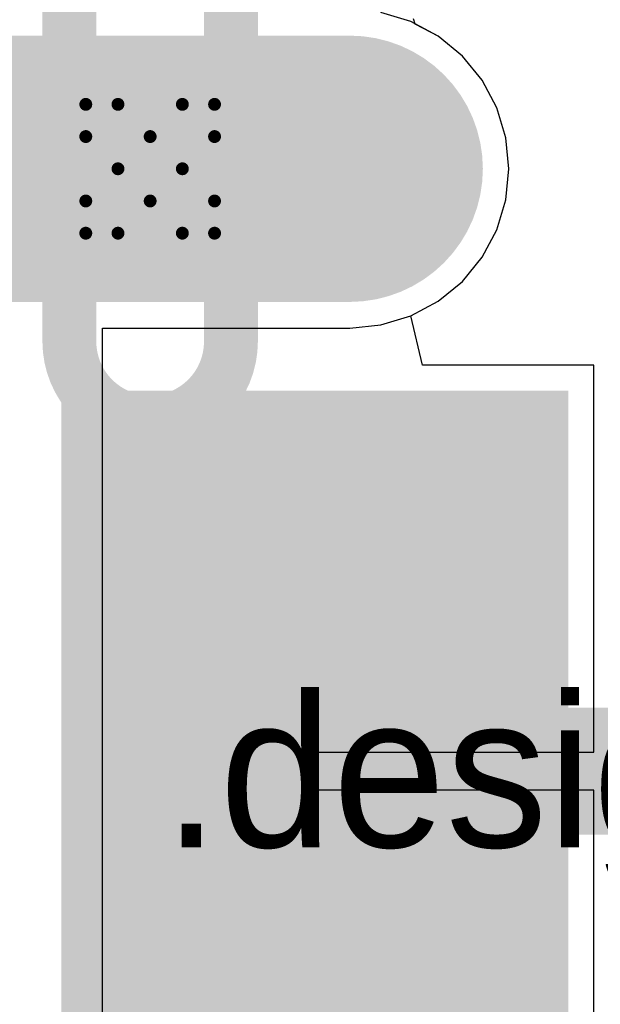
# Model space of a CAD drawing. Header units: millimetres. Extents: x 138 to 555, y 26 to 334.
# Tile 221 of 256: x 161.11 to 163.4, y 185.59 to 189.47. Entities that reach past the tile are written whole.
import ezdxf

# ---------------------------------------------------------------- set-up
doc = ezdxf.new("R2010")
doc.units = ezdxf.units.MM
for name, color, linetype in [('BottomLayer', 5, 'Continuous'), ('BottomSolder', 6, 'Continuous'), ('DrillDrawing', 1, 'Continuous'), ('Mechanical27', 56, 'Continuous'), ('MidLayer1', 16, 'Continuous'), ('MidLayer2', 76, 'Continuous'), ('MidLayer3', 90, 'Continuous'), ('MidLayer4', 156, 'Continuous'), ('MultiLayer', 9, 'Continuous'), ('PadHoleLayer', 156, 'Continuous'), ('TopLayer', 1, 'Continuous'), ('TopPaste', 8, 'Continuous'), ('TopSolder', 216, 'Continuous')]:
    doc.layers.add(name, color=color, linetype=linetype)

# ---------------------------------------------------------------- blocks, each defined once
blk = doc.blocks.new('CON_USBMICROAB_MOLEX_47590_0001_H3_805')
at = {"layer": 'BottomLayer', "const_width": 0.85}
blk.add_lwpolyline([(-2.375, 1.5875), (-2.375, 0.0125)], dxfattribs=at)
at = {"layer": 'BottomLayer', "const_width": 0.425}
for points in [[(-2.5875, 1.5875, 1), (-2.1625, 1.5875, 1)], [(-2.5875, 0.0125, 1), (-2.1625, 0.0125, 1)]]:
    blk.add_lwpolyline(points, format="xyb", close=True, dxfattribs=at)
at = {"layer": 'BottomSolder', "const_width": 1.05}
blk.add_lwpolyline([(-2.375, 1.5875), (-2.375, 0.0125)], dxfattribs=at)
at = {"layer": 'BottomSolder', "const_width": 0.525}
for points in [[(-2.6375, 1.5875, 1), (-2.1125, 1.5875, 1)], [(-2.6375, 0.0125, 1), (-2.1125, 0.0125, 1)]]:
    blk.add_lwpolyline(points, format="xyb", close=True, dxfattribs=at)
at = {"layer": 'MidLayer1', "const_width": 0.85}
blk.add_lwpolyline([(-2.375, 1.5875), (-2.375, 0.0125)], dxfattribs=at)
at = {"layer": 'MidLayer1', "const_width": 0.425}
for points in [[(-2.5875, 1.5875, 1), (-2.1625, 1.5875, 1)], [(-2.5875, 0.0125, 1), (-2.1625, 0.0125, 1)]]:
    blk.add_lwpolyline(points, format="xyb", close=True, dxfattribs=at)
at = {"layer": 'MidLayer2', "const_width": 0.85}
blk.add_lwpolyline([(-2.375, 1.5875), (-2.375, 0.0125)], dxfattribs=at)
at = {"layer": 'MidLayer2', "const_width": 0.425}
for points in [[(-2.5875, 1.5875, 1), (-2.1625, 1.5875, 1)], [(-2.5875, 0.0125, 1), (-2.1625, 0.0125, 1)]]:
    blk.add_lwpolyline(points, format="xyb", close=True, dxfattribs=at)
at = {"layer": 'MidLayer3', "const_width": 0.85}
blk.add_lwpolyline([(-2.375, 1.5875), (-2.375, 0.0125)], dxfattribs=at)
at = {"layer": 'MidLayer3', "const_width": 0.425}
for points in [[(-2.5875, 1.5875, 1), (-2.1625, 1.5875, 1)], [(-2.5875, 0.0125, 1), (-2.1625, 0.0125, 1)]]:
    blk.add_lwpolyline(points, format="xyb", close=True, dxfattribs=at)
at = {"layer": 'MidLayer4', "const_width": 0.85}
blk.add_lwpolyline([(-2.375, 1.5875), (-2.375, 0.0125)], dxfattribs=at)
at = {"layer": 'MidLayer4', "const_width": 0.425}
for points in [[(-2.5875, 1.5875, 1), (-2.1625, 1.5875, 1)], [(-2.5875, 0.0125, 1), (-2.1625, 0.0125, 1)]]:
    blk.add_lwpolyline(points, format="xyb", close=True, dxfattribs=at)
at = {"layer": 'MultiLayer', "const_width": 0.85}
blk.add_lwpolyline([(-2.375, 1.5875), (-2.375, 0.0125)], dxfattribs=at)
at = {"layer": 'MultiLayer', "const_width": 0.425}
for points in [[(-2.5875, 1.5875, 1), (-2.1625, 1.5875, 1)], [(-2.5875, 0.0125, 1), (-2.1625, 0.0125, 1)]]:
    blk.add_lwpolyline(points, format="xyb", close=True, dxfattribs=at)
at = {"layer": 'PadHoleLayer', "const_width": 0.2125}
blk.add_lwpolyline([(-3.0562, 1.1187), (-1.6938, 1.1187, -1), (-1.6938, 0.4812), (-3.0562, 0.4812, -1)], format="xyb", close=True, dxfattribs=at)
at = {"layer": 'TopLayer', "const_width": 0.85}
blk.add_lwpolyline([(-2.375, 1.5875), (-2.375, 0.0125)], dxfattribs=at)
at = {"layer": 'TopLayer', "const_width": 0.425}
for points in [[(-2.5875, 1.5875, 1), (-2.1625, 1.5875, 1)], [(-2.5875, 0.0125, 1), (-2.1625, 0.0125, 1)]]:
    blk.add_lwpolyline(points, format="xyb", close=True, dxfattribs=at)
at = {"layer": 'TopLayer'}
blk.add_solid([(1.45, 2.4), (-1.45, 2.4), (1.45, 0.5), (-1.45, 0.5)], dxfattribs=at)
at = {"layer": 'TopPaste'}
blk.add_solid([(1.45, 2.4), (-1.45, 2.4), (1.45, 0.5), (-1.45, 0.5)], dxfattribs=at)
at = {"layer": 'TopSolder', "const_width": 1.05}
blk.add_lwpolyline([(-2.375, 1.5875), (-2.375, 0.0125)], dxfattribs=at)
at = {"layer": 'TopSolder', "const_width": 0.525}
for points in [[(-2.6375, 1.5875, 1), (-2.1125, 1.5875, 1)], [(-2.6375, 0.0125, 1), (-2.1125, 0.0125, 1)]]:
    blk.add_lwpolyline(points, format="xyb", close=True, dxfattribs=at)
at = {"layer": 'TopSolder'}
blk.add_solid([(1.5, 2.45), (-1.5, 2.45), (1.5, 0.45), (-1.5, 0.45)], dxfattribs=at)

msp = doc.modelspace()

# ---------------------------------------------------------------- linework, layer by layer
at = {"layer": 'BottomLayer'}
for p, q in [((162.666, 189.4531), (162.6594, 189.473)), ((162.7569, 189.4046), (162.666, 189.4531)), ((162.852, 189.3265), (162.7569, 189.4046)), ((162.9301, 189.2313), (162.852, 189.3265)), ((162.9882, 189.1227), (162.9301, 189.2313)), ((163.0239, 189.0049), (162.9882, 189.1227)), ((163.036, 188.8824), (163.0239, 189.0049)), ((163.0239, 188.7599), (163.036, 188.8824)), ((162.9882, 188.6421), (163.0239, 188.7599)), ((162.9301, 188.5335), (162.9882, 188.6421)), ((162.852, 188.4383), (162.9301, 188.5335)), ((162.7569, 188.3602), (162.852, 188.4383)), ((162.6483, 188.3022), (162.7569, 188.3602)), ((162.5305, 188.2664), (162.6483, 188.3022)), ((161.4322, 184.7604), (161.4322, 188.2544)), ((161.4322, 188.2544), (162.408, 188.2544)), ((162.408, 188.2544), (162.5305, 188.2664))]:
    msp.add_line(p, q, dxfattribs=at)
at = {"layer": 'DrillDrawing', "const_width": 0.0508}
for points in [[(161.3665, 189.0094), (161.3665, 189.1364)], [(161.3665, 189.1364), (161.4935, 189.1364)], [(161.4935, 189.1364), (161.6205, 189.0094)], [(161.6205, 189.0094), (161.7475, 189.1364)], [(161.7475, 189.1364), (161.8745, 189.1364)], [(161.8745, 189.0094), (161.8745, 189.1364)], [(161.3665, 189.0094), (161.4935, 188.8824)], [(161.7475, 188.8824), (161.8745, 189.0094)], [(161.3665, 188.7554), (161.4935, 188.8824)], [(161.7475, 188.8824), (161.8745, 188.7554)], [(161.3665, 188.6284), (161.3665, 188.7554)], [(161.4935, 188.6284), (161.6205, 188.7554)], [(161.6205, 188.7554), (161.7475, 188.6284)], [(161.8745, 188.6284), (161.8745, 188.7554)], [(161.3665, 188.6284), (161.4935, 188.6284)], [(161.7475, 188.6284), (161.8745, 188.6284)]]:
    msp.add_lwpolyline(points, dxfattribs=at)
at = {"layer": 'DrillDrawing', "const_width": 0.0254}
for points in [[(161.3538, 189.1364, 1), (161.3792, 189.1364, 1)], [(161.3538, 189.1364, 1), (161.3792, 189.1364, 1)], [(161.4808, 189.1364, 1), (161.5062, 189.1364, 1)], [(161.4808, 189.1364, 1), (161.5062, 189.1364, 1)], [(161.7348, 189.1364, 1), (161.7602, 189.1364, 1)], [(161.7348, 189.1364, 1), (161.7602, 189.1364, 1)], [(161.8618, 189.1364, 1), (161.8872, 189.1364, 1)], [(161.8618, 189.1364, 1), (161.8872, 189.1364, 1)], [(161.3538, 189.0094, 1), (161.3792, 189.0094, 1)], [(161.3538, 189.0094, 1), (161.3792, 189.0094, 1)], [(161.6078, 189.0094, 1), (161.6332, 189.0094, 1)], [(161.6078, 189.0094, 1), (161.6332, 189.0094, 1)], [(161.8618, 189.0094, 1), (161.8872, 189.0094, 1)], [(161.8618, 189.0094, 1), (161.8872, 189.0094, 1)], [(161.4808, 188.8824, 1), (161.5062, 188.8824, 1)], [(161.4808, 188.8824, 1), (161.5062, 188.8824, 1)], [(161.7348, 188.8824, 1), (161.7602, 188.8824, 1)], [(161.7348, 188.8824, 1), (161.7602, 188.8824, 1)], [(161.3538, 188.7554, 1), (161.3792, 188.7554, 1)], [(161.3538, 188.7554, 1), (161.3792, 188.7554, 1)], [(161.6078, 188.7554, 1), (161.6332, 188.7554, 1)], [(161.6078, 188.7554, 1), (161.6332, 188.7554, 1)], [(161.8618, 188.7554, 1), (161.8872, 188.7554, 1)], [(161.8618, 188.7554, 1), (161.8872, 188.7554, 1)], [(161.3538, 188.6284, 1), (161.3792, 188.6284, 1)], [(161.3538, 188.6284, 1), (161.3792, 188.6284, 1)], [(161.4808, 188.6284, 1), (161.5062, 188.6284, 1)], [(161.4808, 188.6284, 1), (161.5062, 188.6284, 1)], [(161.7348, 188.6284, 1), (161.7602, 188.6284, 1)], [(161.7348, 188.6284, 1), (161.7602, 188.6284, 1)], [(161.8618, 188.6284, 1), (161.8872, 188.6284, 1)], [(161.8618, 188.6284, 1), (161.8872, 188.6284, 1)]]:
    msp.add_lwpolyline(points, format="xyb", close=True, dxfattribs=at)
at = {"layer": 'MidLayer2'}
for p, q in [((162.666, 189.4531), (162.6594, 189.473)), ((162.7569, 189.4046), (162.666, 189.4531)), ((162.852, 189.3265), (162.7569, 189.4046)), ((162.9301, 189.2313), (162.852, 189.3265)), ((162.9882, 189.1227), (162.9301, 189.2313)), ((163.0239, 189.0049), (162.9882, 189.1227)), ((163.036, 188.8824), (163.0239, 189.0049)), ((163.0239, 188.7599), (163.036, 188.8824)), ((162.9882, 188.6421), (163.0239, 188.7599)), ((162.9301, 188.5335), (162.9882, 188.6421)), ((162.852, 188.4383), (162.9301, 188.5335)), ((162.7569, 188.3602), (162.852, 188.4383)), ((162.6483, 188.3022), (162.7569, 188.3602)), ((162.5305, 188.2664), (162.6483, 188.3022)), ((161.4322, 184.7604), (161.4322, 188.2544)), ((161.4322, 188.2544), (162.408, 188.2544)), ((162.408, 188.2544), (162.5305, 188.2664))]:
    msp.add_line(p, q, dxfattribs=at)
at = {"layer": 'MidLayer3'}
for p, q in [((162.6483, 189.4626), (162.5305, 189.4983)), ((162.7569, 189.4046), (162.6483, 189.4626)), ((162.852, 189.3265), (162.7569, 189.4046)), ((162.9301, 189.2313), (162.852, 189.3265)), ((162.9882, 189.1227), (162.9301, 189.2313)), ((163.0239, 189.0049), (162.9882, 189.1227)), ((163.036, 188.8824), (163.0239, 189.0049)), ((163.0239, 188.7599), (163.036, 188.8824)), ((162.9882, 188.6421), (163.0239, 188.7599)), ((162.9301, 188.5335), (162.9882, 188.6421)), ((162.852, 188.4383), (162.9301, 188.5335)), ((162.7569, 188.3602), (162.852, 188.4383)), ((162.6483, 188.3022), (162.7569, 188.3602)), ((162.5305, 188.2664), (162.6483, 188.3022)), ((161.4322, 184.7604), (161.4322, 188.2544)), ((161.4322, 188.2544), (162.408, 188.2544)), ((162.408, 188.2544), (162.5305, 188.2664))]:
    msp.add_line(p, q, dxfattribs=at)
at = {"layer": 'TopLayer'}
for p, q in [((162.666, 189.4531), (162.6594, 189.473)), ((162.7569, 189.4046), (162.666, 189.4531)), ((162.852, 189.3265), (162.7569, 189.4046)), ((162.9301, 189.2313), (162.852, 189.3265)), ((162.9882, 189.1227), (162.9301, 189.2313)), ((163.0239, 189.0049), (162.9882, 189.1227)), ((163.036, 188.8824), (163.0239, 189.0049)), ((163.0239, 188.7599), (163.036, 188.8824)), ((162.9882, 188.6421), (163.0239, 188.7599)), ((162.9301, 188.5335), (162.9882, 188.6421)), ((162.852, 188.4383), (162.9301, 188.5335)), ((162.7569, 188.3602), (162.852, 188.4383)), ((162.6483, 188.3022), (162.7569, 188.3602)), ((162.6951, 188.1074), (162.6483, 188.3022)), ((163.3705, 188.1074), (162.6951, 188.1074)), ((163.3705, 186.5824), (163.3705, 188.1074)), ((162.2705, 186.4324), (162.2705, 186.5824)), ((162.2705, 186.5824), (163.3705, 186.5824)), ((163.3705, 186.4324), (162.2705, 186.4324)), ((163.3705, 184.9074), (163.3705, 186.4324))]:
    msp.add_line(p, q, dxfattribs=at)
at = {"layer": 'TopLayer', "const_width": 0.5}
msp.add_lwpolyline([(162.2705, 186.5074), (163.7222, 186.5074)], dxfattribs=at)
at = {"layer": 'TopLayer', "const_width": 0.25}
msp.add_lwpolyline([(162.1455, 186.5074, 1), (162.3955, 186.5074, 1)], format="xyb", close=True, dxfattribs=at)

# ---------------------------------------------------------------- block references
at = {"rotation": 270}
msp.add_blockref('CON_USBMICROAB_MOLEX_47590_0001_H3_805', (160.8205, 186.5074), dxfattribs=at)

# ---------------------------------------------------------------- texts
at = {"layer": 'Mechanical27'}
msp.add_text('.designator', height=0.599999, dxfattribs=at).set_placement((161.671, 186.2074))

doc.saveas('drawing.dxf')
